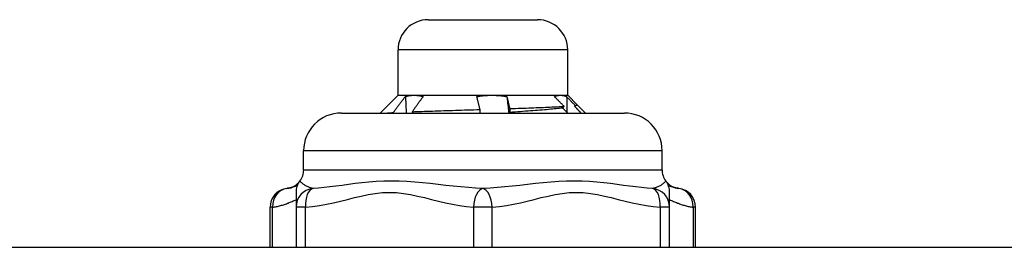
# Model space of a CAD drawing. Header units: inches. Extents: x 4 to 114, y 7 to 59.
# Tile 3 of 98: x 5.861 to 6.888, y 8.093 to 8.331. Entities that reach past the tile are written whole.
import ezdxf

# ---------------------------------------------------------------- set-up
doc = ezdxf.new("R2010")
doc.units = ezdxf.units.IN
doc.header["$MEASUREMENT"] = 0
doc.layers.add('Visible Edges(ANSI)', color=7, linetype='Continuous', lineweight=25)
doc.layers.add('Visible Tangent Edges(ANSI)', color=7, linetype='Continuous', lineweight=25)

msp = doc.modelspace()

# ---------------------------------------------------------------- linework, layer by layer
at = {"layer": 'Visible Edges(ANSI)'}
for p, q in [((6.287, 8.3306), (6.4011, 8.3306)), ((6.2555, 8.2518), (6.2555, 8.2991)), ((6.4326, 8.2518), (6.4326, 8.2991)), ((6.2555, 8.2518), (6.2369, 8.2333)), ((6.2555, 8.2518), (6.2724, 8.2518)), ((6.2724, 8.2518), (6.3533, 8.2518)), ((6.3533, 8.2518), (6.425, 8.2518)), ((6.425, 8.2518), (6.4326, 8.2518)), ((6.4326, 8.2518), (6.4425, 8.242)), ((6.4273, 8.2385), (6.4289, 8.2402)), ((6.4403, 8.2412), (6.4396, 8.2405)), ((6.4425, 8.2418), (6.4423, 8.2416)), ((6.4425, 8.242), (6.4512, 8.2333)), ((6.1964, 8.2333), (6.4917, 8.2333)), ((6.251, 8.2333), (6.2506, 8.2337)), ((6.2704, 8.2347), (6.2717, 8.2333)), ((6.3721, 8.234), (6.3723, 8.2333)), ((6.157, 8.1742), (6.157, 8.1939)), ((6.5311, 8.1742), (6.5311, 8.1939)), ((6.1492, 8.1506), (6.1492, 8.1351)), ((6.5389, 8.1351), (6.5389, 8.1506)), ((6.1221, 8.0933), (6.1221, 8.1351)), ((6.1492, 8.1351), (6.1492, 8.0933)), ((6.5389, 8.0933), (6.5389, 8.1351)), ((6.566, 8.0933), (6.566, 8.1351)), ((4.04, 8.0933), (27.666, 8.0933))]:
    msp.add_line(p, q, dxfattribs=at)
at = {"layer": 'Visible Edges(ANSI)', "flags": 128}
for points in [[(6.2506, 8.2337), (6.2511, 8.2344), (6.2517, 8.2351), (6.2522, 8.2358), (6.2527, 8.2365), (6.2532, 8.2372), (6.2537, 8.2379), (6.2542, 8.2386), (6.2548, 8.2393), (6.2553, 8.24), (6.2558, 8.2407), (6.2563, 8.2414), (6.2568, 8.2421), (6.2574, 8.2428), (6.2579, 8.2435), (6.2584, 8.2442), (6.2589, 8.2449), (6.2595, 8.2456), (6.26, 8.2463), (6.2605, 8.247), (6.2611, 8.2477), (6.2616, 8.2484), (6.2621, 8.2491), (6.2627, 8.2498), (6.2632, 8.2505)], [(6.2632, 8.2505), (6.2636, 8.2506), (6.264, 8.2507), (6.2643, 8.2508), (6.2647, 8.2509), (6.2651, 8.251), (6.2655, 8.2511), (6.2659, 8.2511), (6.2662, 8.2512), (6.2666, 8.2513), (6.267, 8.2514), (6.2674, 8.2514), (6.2678, 8.2515), (6.2682, 8.2515), (6.2685, 8.2516), (6.2689, 8.2516), (6.2693, 8.2517), (6.2697, 8.2517), (6.2701, 8.2518), (6.2705, 8.2518), (6.2708, 8.2518), (6.2712, 8.2518), (6.2716, 8.2518), (6.272, 8.2518), (6.2724, 8.2518)], [(6.2632, 8.2505), (6.2632, 8.2497), (6.2633, 8.249), (6.2633, 8.2483), (6.2633, 8.2476), (6.2634, 8.2469), (6.2634, 8.2462), (6.2635, 8.2454), (6.2635, 8.2447), (6.2635, 8.244), (6.2636, 8.2433), (6.2636, 8.2426), (6.2637, 8.2419), (6.2637, 8.2412), (6.2637, 8.2404), (6.2638, 8.2397), (6.2638, 8.239), (6.2638, 8.2383), (6.2639, 8.2376), (6.2639, 8.2369), (6.264, 8.2362), (6.264, 8.2354), (6.264, 8.2347), (6.2641, 8.234), (6.2641, 8.2333)], [(6.2818, 8.2505), (6.2813, 8.2498), (6.2808, 8.2491), (6.2803, 8.2485), (6.2798, 8.2478), (6.2794, 8.2472), (6.2789, 8.2465), (6.2784, 8.2459), (6.2779, 8.2452), (6.2774, 8.2445), (6.277, 8.2439), (6.2765, 8.2432), (6.276, 8.2426), (6.2755, 8.2419), (6.2751, 8.2412), (6.2746, 8.2406), (6.2741, 8.2399), (6.2737, 8.2393), (6.2732, 8.2386), (6.2727, 8.238), (6.2723, 8.2373), (6.2718, 8.2366), (6.2713, 8.236), (6.2709, 8.2353), (6.2704, 8.2347)], [(6.2724, 8.2518), (6.2728, 8.2518), (6.2732, 8.2518), (6.2736, 8.2518), (6.2739, 8.2518), (6.2743, 8.2518), (6.2747, 8.2518), (6.2751, 8.2517), (6.2755, 8.2517), (6.2759, 8.2516), (6.2763, 8.2516), (6.2767, 8.2515), (6.2771, 8.2515), (6.2775, 8.2514), (6.2779, 8.2514), (6.2782, 8.2513), (6.2786, 8.2512), (6.279, 8.2511), (6.2794, 8.2511), (6.2798, 8.251), (6.2802, 8.2509), (6.2806, 8.2508), (6.281, 8.2507), (6.2814, 8.2506), (6.2818, 8.2505)], [(6.3378, 8.2505), (6.3384, 8.2506), (6.3391, 8.2507), (6.3397, 8.2508), (6.3404, 8.2509), (6.341, 8.251), (6.3417, 8.2511), (6.3423, 8.2511), (6.3429, 8.2512), (6.3436, 8.2513), (6.3442, 8.2514), (6.3449, 8.2514), (6.3455, 8.2515), (6.3462, 8.2515), (6.3468, 8.2516), (6.3475, 8.2516), (6.3481, 8.2517), (6.3488, 8.2517), (6.3494, 8.2518), (6.3501, 8.2518), (6.3507, 8.2518), (6.3513, 8.2518), (6.352, 8.2518), (6.3527, 8.2518), (6.3533, 8.2518)], [(6.3411, 8.237), (6.341, 8.2375), (6.3408, 8.2381), (6.3407, 8.2387), (6.3405, 8.2392), (6.3404, 8.2398), (6.3402, 8.2404), (6.3401, 8.2409), (6.34, 8.2415), (6.3398, 8.242), (6.3397, 8.2426), (6.3395, 8.2432), (6.3394, 8.2437), (6.3393, 8.2443), (6.3391, 8.2448), (6.339, 8.2454), (6.3389, 8.246), (6.3387, 8.2465), (6.3386, 8.2471), (6.3385, 8.2476), (6.3383, 8.2482), (6.3382, 8.2488), (6.3381, 8.2493), (6.3379, 8.2499), (6.3378, 8.2505)], [(6.3533, 8.2518), (6.354, 8.2518), (6.3546, 8.2518), (6.3553, 8.2518), (6.356, 8.2518), (6.3566, 8.2518), (6.3573, 8.2518), (6.3579, 8.2517), (6.3586, 8.2517), (6.3593, 8.2516), (6.3599, 8.2516), (6.3606, 8.2515), (6.3612, 8.2515), (6.3619, 8.2514), (6.3626, 8.2514), (6.3632, 8.2513), (6.3639, 8.2512), (6.3645, 8.2511), (6.3652, 8.2511), (6.3658, 8.251), (6.3665, 8.2509), (6.3672, 8.2508), (6.3678, 8.2507), (6.3685, 8.2506), (6.3691, 8.2505)], [(6.3691, 8.2505), (6.3692, 8.2499), (6.3694, 8.2494), (6.3695, 8.2489), (6.3696, 8.2484), (6.3697, 8.2478), (6.3698, 8.2473), (6.37, 8.2468), (6.3701, 8.2463), (6.3702, 8.2458), (6.3703, 8.2452), (6.3704, 8.2447), (6.3706, 8.2442), (6.3707, 8.2437), (6.3708, 8.2432), (6.3709, 8.2426), (6.3711, 8.2421), (6.3712, 8.2416), (6.3713, 8.2411), (6.3715, 8.2406), (6.3716, 8.24), (6.3717, 8.2395), (6.3719, 8.239), (6.372, 8.2385), (6.3721, 8.2379)], [(6.3691, 8.2505), (6.3692, 8.2497), (6.3693, 8.249), (6.3694, 8.2483), (6.3695, 8.2476), (6.3695, 8.2469), (6.3696, 8.2462), (6.3697, 8.2454), (6.3698, 8.2447), (6.3699, 8.244), (6.3699, 8.2433), (6.37, 8.2426), (6.3701, 8.2419), (6.3702, 8.2412), (6.3703, 8.2404), (6.3704, 8.2397), (6.3704, 8.239), (6.3705, 8.2383), (6.3706, 8.2376), (6.3707, 8.2369), (6.3708, 8.2362), (6.3708, 8.2354), (6.3709, 8.2347), (6.371, 8.234), (6.3711, 8.2333)], [(6.4187, 8.2505), (6.4189, 8.2506), (6.4192, 8.2507), (6.4194, 8.2508), (6.4197, 8.2509), (6.42, 8.251), (6.4202, 8.2511), (6.4205, 8.2511), (6.4207, 8.2512), (6.421, 8.2513), (6.4213, 8.2514), (6.4215, 8.2514), (6.4218, 8.2515), (6.4221, 8.2515), (6.4223, 8.2516), (6.4226, 8.2516), (6.4228, 8.2517), (6.4231, 8.2517), (6.4234, 8.2518), (6.4236, 8.2518), (6.4239, 8.2518), (6.4242, 8.2518), (6.4244, 8.2518), (6.4247, 8.2518), (6.425, 8.2518)], [(6.4289, 8.2402), (6.4284, 8.2407), (6.428, 8.2411), (6.4276, 8.2415), (6.4272, 8.2419), (6.4267, 8.2424), (6.4263, 8.2428), (6.4259, 8.2432), (6.4254, 8.2436), (6.425, 8.2441), (6.4246, 8.2445), (6.4242, 8.2449), (6.4237, 8.2453), (6.4233, 8.2458), (6.4229, 8.2462), (6.4225, 8.2466), (6.422, 8.247), (6.4216, 8.2475), (6.4212, 8.2479), (6.4208, 8.2483), (6.4204, 8.2488), (6.4199, 8.2492), (6.4195, 8.2496), (6.4191, 8.25), (6.4187, 8.2505)], [(6.425, 8.2518), (6.4252, 8.2518), (6.4255, 8.2518), (6.4258, 8.2518), (6.4261, 8.2518), (6.4263, 8.2518), (6.4266, 8.2518), (6.4269, 8.2517), (6.4271, 8.2517), (6.4274, 8.2516), (6.4277, 8.2516), (6.4279, 8.2515), (6.4282, 8.2515), (6.4285, 8.2514), (6.4287, 8.2514), (6.429, 8.2513), (6.4293, 8.2512), (6.4296, 8.2511), (6.4298, 8.2511), (6.4301, 8.251), (6.4304, 8.2509), (6.4306, 8.2508), (6.4309, 8.2507), (6.4311, 8.2506), (6.4314, 8.2505)], [(6.4314, 8.2505), (6.4314, 8.2498), (6.4315, 8.2491), (6.4315, 8.2484), (6.4315, 8.2477), (6.4315, 8.247), (6.4315, 8.2464), (6.4315, 8.2457), (6.4316, 8.245), (6.4316, 8.2443), (6.4316, 8.2436), (6.4316, 8.2429), (6.4316, 8.2423), (6.4317, 8.2416), (6.4317, 8.2409), (6.4317, 8.2402), (6.4317, 8.2395), (6.4317, 8.2388), (6.4318, 8.2382), (6.4318, 8.2375), (6.4318, 8.2368), (6.4318, 8.2361), (6.4318, 8.2354), (6.4318, 8.2347), (6.4319, 8.2341)], [(6.4314, 8.2505), (6.4318, 8.2501), (6.4321, 8.2497), (6.4325, 8.2493), (6.4329, 8.2489), (6.4333, 8.2485), (6.4336, 8.2481), (6.434, 8.2478), (6.4344, 8.2474), (6.4347, 8.247), (6.4351, 8.2466), (6.4355, 8.2462), (6.4358, 8.2458), (6.4362, 8.2455), (6.4366, 8.2451), (6.4369, 8.2447), (6.4373, 8.2443), (6.4377, 8.2439), (6.438, 8.2435), (6.4384, 8.2432), (6.4388, 8.2428), (6.4392, 8.2424), (6.4395, 8.242), (6.4399, 8.2416), (6.4403, 8.2412)], [(6.3721, 8.2379), (6.3751, 8.238), (6.378, 8.2381), (6.3808, 8.2382), (6.3837, 8.2383), (6.3865, 8.2384), (6.3892, 8.2385), (6.3919, 8.2386), (6.3946, 8.2387), (6.3972, 8.2388), (6.3997, 8.2389), (6.4022, 8.239), (6.4047, 8.2391), (6.4071, 8.2392), (6.4094, 8.2393), (6.4117, 8.2394), (6.4139, 8.2395), (6.416, 8.2396), (6.4181, 8.2397), (6.4201, 8.2398), (6.422, 8.2399), (6.4238, 8.24), (6.4256, 8.24), (6.4273, 8.2401), (6.4289, 8.2402)], [(6.4423, 8.2416), (6.4422, 8.2416), (6.4422, 8.2415), (6.4421, 8.2415), (6.442, 8.2414), (6.442, 8.2414), (6.4419, 8.2413), (6.4418, 8.2413), (6.4417, 8.2412), (6.4416, 8.2412), (6.4415, 8.2411), (6.4414, 8.2411), (6.4413, 8.241), (6.4412, 8.241), (6.4411, 8.2409), (6.441, 8.2409), (6.4408, 8.2408), (6.4407, 8.2408), (6.4405, 8.2408), (6.4404, 8.2407), (6.4402, 8.2407), (6.4401, 8.2406), (6.4399, 8.2406), (6.4398, 8.2405), (6.4396, 8.2405)], [(6.4396, 8.2405), (6.4399, 8.2402), (6.4402, 8.2399), (6.4404, 8.2396), (6.4407, 8.2393), (6.441, 8.239), (6.4413, 8.2387), (6.4416, 8.2384), (6.4419, 8.2381), (6.4422, 8.2378), (6.4425, 8.2375), (6.4427, 8.2372), (6.443, 8.2369), (6.4433, 8.2366), (6.4436, 8.2363), (6.4439, 8.236), (6.4442, 8.2357), (6.4445, 8.2354), (6.4448, 8.2351), (6.4451, 8.2348), (6.4453, 8.2345), (6.4456, 8.2342), (6.4459, 8.2339), (6.4462, 8.2336), (6.4465, 8.2333)], [(6.4403, 8.2412), (6.4405, 8.2413), (6.4407, 8.2413), (6.4409, 8.2413), (6.441, 8.2414), (6.4412, 8.2414), (6.4414, 8.2414), (6.4415, 8.2415), (6.4417, 8.2415), (6.4418, 8.2415), (6.4419, 8.2415), (6.442, 8.2416), (6.4421, 8.2416), (6.4422, 8.2416), (6.4423, 8.2417), (6.4423, 8.2417), (6.4424, 8.2417), (6.4424, 8.2418), (6.4425, 8.2418), (6.4425, 8.2418), (6.4425, 8.2419), (6.4425, 8.2419), (6.4425, 8.2419), (6.4425, 8.242), (6.4425, 8.242)], [(6.2439, 8.2333), (6.2441, 8.2333), (6.2444, 8.2333), (6.2446, 8.2333), (6.2449, 8.2334), (6.2451, 8.2334), (6.2454, 8.2334), (6.2456, 8.2334), (6.2459, 8.2334), (6.2462, 8.2335), (6.2465, 8.2335), (6.2467, 8.2335), (6.247, 8.2335), (6.2473, 8.2335), (6.2476, 8.2336), (6.2479, 8.2336), (6.2482, 8.2336), (6.2485, 8.2336), (6.2488, 8.2336), (6.2491, 8.2336), (6.2494, 8.2337), (6.2497, 8.2337), (6.25, 8.2337), (6.2503, 8.2337), (6.2506, 8.2337)], [(6.2704, 8.2347), (6.2728, 8.2348), (6.2753, 8.2349), (6.2779, 8.235), (6.2805, 8.235), (6.2831, 8.2351), (6.2858, 8.2352), (6.2886, 8.2353), (6.2914, 8.2354), (6.2943, 8.2355), (6.2972, 8.2356), (6.3002, 8.2357), (6.3032, 8.2358), (6.3062, 8.2359), (6.3093, 8.236), (6.3124, 8.2361), (6.3155, 8.2362), (6.3186, 8.2363), (6.3218, 8.2364), (6.325, 8.2365), (6.3282, 8.2366), (6.3314, 8.2367), (6.3346, 8.2368), (6.3379, 8.2369), (6.3411, 8.237)], [(6.3411, 8.2333), (6.3411, 8.2334), (6.3411, 8.2336), (6.3411, 8.2338), (6.3411, 8.2339), (6.3411, 8.2341), (6.3411, 8.2342), (6.3411, 8.2344), (6.3411, 8.2345), (6.3411, 8.2347), (6.3411, 8.2348), (6.3411, 8.235), (6.3411, 8.2351), (6.3411, 8.2353), (6.3411, 8.2354), (6.3411, 8.2356), (6.3411, 8.2358), (6.3411, 8.2359), (6.3411, 8.2361), (6.3411, 8.2362), (6.3411, 8.2364), (6.3411, 8.2365), (6.3411, 8.2367), (6.3411, 8.2368), (6.3411, 8.237)], [(6.4273, 8.2385), (6.4257, 8.2383), (6.424, 8.2381), (6.4223, 8.2379), (6.4205, 8.2377), (6.4186, 8.2375), (6.4166, 8.2374), (6.4146, 8.2372), (6.4125, 8.237), (6.4104, 8.2368), (6.4082, 8.2366), (6.4059, 8.2364), (6.4036, 8.2362), (6.4012, 8.236), (6.3988, 8.2358), (6.3963, 8.2357), (6.3937, 8.2355), (6.3912, 8.2353), (6.3886, 8.2351), (6.3859, 8.2349), (6.3832, 8.2347), (6.3805, 8.2345), (6.3777, 8.2343), (6.3749, 8.2342), (6.3721, 8.234)], [(6.3721, 8.2379), (6.3721, 8.2378), (6.3721, 8.2376), (6.3721, 8.2374), (6.3721, 8.2373), (6.3721, 8.2371), (6.3721, 8.237), (6.3721, 8.2368), (6.3721, 8.2366), (6.3721, 8.2365), (6.3721, 8.2363), (6.3721, 8.2361), (6.3721, 8.236), (6.3721, 8.2358), (6.3721, 8.2356), (6.3721, 8.2355), (6.3721, 8.2353), (6.3721, 8.2351), (6.3721, 8.235), (6.3721, 8.2348), (6.3721, 8.2346), (6.3721, 8.2345), (6.3721, 8.2343), (6.3721, 8.2341), (6.3721, 8.234)], [(6.4326, 8.2333), (6.4324, 8.2335), (6.4322, 8.2337), (6.432, 8.2339), (6.4318, 8.2342), (6.4315, 8.2344), (6.4313, 8.2346), (6.4311, 8.2348), (6.4309, 8.235), (6.4307, 8.2352), (6.4304, 8.2355), (6.4302, 8.2357), (6.43, 8.2359), (6.4298, 8.2361), (6.4295, 8.2363), (6.4293, 8.2365), (6.4291, 8.2367), (6.4289, 8.237), (6.4287, 8.2372), (6.4284, 8.2374), (6.4282, 8.2376), (6.428, 8.2378), (6.4278, 8.238), (6.4276, 8.2383), (6.4273, 8.2385)]]:
    msp.add_lwpolyline(points, dxfattribs=at)
at = {"layer": 'Visible Edges(ANSI)'}
for centre, radius, start, end in [((6.287, 8.2991), 0.0315, 90, 180), ((6.4011, 8.2991), 0.0315, 0, 90), ((6.1964, 8.1939), 0.0394, 90, 180), ((6.4917, 8.1939), 0.0394, 0, 90), ((6.1374, 8.1742), 0.0197, 323.1301, 0), ((6.5507, 8.1742), 0.0197, 180, 216.8699), ((6.1374, 8.1742), 0.0197, 276.4066, 323.1301), ((6.1688, 8.1506), 0.0197, 143.1301, 180), ((6.5192, 8.1506), 0.0197, 0, 36.8699), ((6.5507, 8.1742), 0.0197, 216.8699, 263.5934), ((6.1417, 8.1351), 0.0197, 96.4066, 180), ((6.5463, 8.1351), 0.0197, 0, 83.5934)]:
    msp.add_arc(centre, radius, start, end, dxfattribs=at)
at = {"layer": 'Visible Tangent Edges(ANSI)'}
for p, q in [((6.4326, 8.2991), (6.2555, 8.2991)), ((6.5311, 8.1939), (6.157, 8.1939)), ((6.157, 8.1742), (6.5311, 8.1742)), ((6.1247, 8.1351), (6.1221, 8.1351)), ((6.1247, 8.0933), (6.1247, 8.1351)), ((6.159, 8.1351), (6.1492, 8.1351)), ((6.159, 8.0933), (6.159, 8.1351)), ((6.3342, 8.1351), (6.3342, 8.0933)), ((6.3539, 8.1351), (6.3342, 8.1351)), ((6.3539, 8.0933), (6.3539, 8.1351)), ((6.5291, 8.1351), (6.5291, 8.0933)), ((6.5389, 8.1351), (6.5291, 8.1351)), ((6.5634, 8.1351), (6.5634, 8.0933)), ((6.566, 8.1351), (6.5634, 8.1351))]:
    msp.add_line(p, q, dxfattribs=at)
at = {"layer": 'Visible Tangent Edges(ANSI)', "flags": 128}
for points in [[(6.1503, 8.1573), (6.1498, 8.1572), (6.1493, 8.157), (6.1488, 8.1569), (6.1483, 8.1567), (6.1478, 8.1566), (6.1473, 8.1564), (6.1469, 8.1563), (6.1464, 8.1562), (6.1459, 8.156), (6.1455, 8.1559), (6.145, 8.1558), (6.1446, 8.1557), (6.1441, 8.1555), (6.1437, 8.1554), (6.1432, 8.1553), (6.1428, 8.1552), (6.1424, 8.1551), (6.142, 8.1551), (6.1416, 8.155), (6.1411, 8.1549), (6.1407, 8.1548), (6.1403, 8.1548), (6.1399, 8.1547), (6.1395, 8.1547)], [(6.1669, 8.1547), (6.166, 8.1548), (6.1651, 8.155), (6.1642, 8.1553), (6.1633, 8.1555), (6.1624, 8.1559), (6.1616, 8.1562), (6.1608, 8.1566), (6.16, 8.157), (6.1592, 8.1574), (6.1585, 8.1579), (6.1578, 8.1583), (6.1572, 8.1588), (6.1565, 8.1592), (6.156, 8.1597), (6.1555, 8.1601), (6.155, 8.1605), (6.1545, 8.1609), (6.1542, 8.1613), (6.1539, 8.1616), (6.1536, 8.1619), (6.1534, 8.1621), (6.1532, 8.1623), (6.1531, 8.1624), (6.1531, 8.1624)], [(6.344, 8.1547), (6.3365, 8.155), (6.3289, 8.1555), (6.3211, 8.1562), (6.3132, 8.157), (6.3053, 8.1579), (6.2973, 8.1588), (6.2892, 8.1597), (6.2811, 8.1605), (6.273, 8.1613), (6.2648, 8.1619), (6.2567, 8.1623), (6.2486, 8.1624), (6.2406, 8.1623), (6.2327, 8.1619), (6.2252, 8.1613), (6.2178, 8.1605), (6.2107, 8.1597), (6.2039, 8.1588), (6.1972, 8.1579), (6.1908, 8.157), (6.1845, 8.1562), (6.1785, 8.1555), (6.1726, 8.155), (6.1669, 8.1547)], [(6.5211, 8.1547), (6.5155, 8.155), (6.5096, 8.1555), (6.5036, 8.1562), (6.4973, 8.157), (6.4909, 8.1579), (6.4842, 8.1588), (6.4773, 8.1597), (6.4702, 8.1605), (6.4629, 8.1613), (6.4553, 8.1619), (6.4475, 8.1623), (6.4395, 8.1624), (6.4314, 8.1623), (6.4232, 8.1619), (6.415, 8.1613), (6.4069, 8.1605), (6.3988, 8.1597), (6.3907, 8.1588), (6.3827, 8.1579), (6.3748, 8.157), (6.367, 8.1562), (6.3592, 8.1555), (6.3516, 8.155), (6.344, 8.1547)], [(6.535, 8.1624), (6.535, 8.1624), (6.5349, 8.1623), (6.5347, 8.1621), (6.5345, 8.1619), (6.5342, 8.1616), (6.5339, 8.1613), (6.5335, 8.1609), (6.5331, 8.1605), (6.5326, 8.1601), (6.5321, 8.1597), (6.5315, 8.1592), (6.5309, 8.1588), (6.5303, 8.1583), (6.5296, 8.1579), (6.5289, 8.1574), (6.5281, 8.157), (6.5273, 8.1566), (6.5265, 8.1562), (6.5257, 8.1559), (6.5248, 8.1555), (6.5239, 8.1553), (6.523, 8.155), (6.5221, 8.1548), (6.5211, 8.1547)], [(6.5485, 8.1547), (6.5481, 8.1547), (6.5478, 8.1548), (6.5474, 8.1548), (6.547, 8.1549), (6.5465, 8.155), (6.5461, 8.1551), (6.5457, 8.1551), (6.5453, 8.1552), (6.5449, 8.1553), (6.5444, 8.1554), (6.544, 8.1555), (6.5435, 8.1557), (6.5431, 8.1558), (6.5426, 8.1559), (6.5422, 8.156), (6.5417, 8.1562), (6.5412, 8.1563), (6.5408, 8.1564), (6.5403, 8.1566), (6.5398, 8.1567), (6.5393, 8.1569), (6.5388, 8.157), (6.5383, 8.1572), (6.5377, 8.1573)], [(6.159, 8.1351), (6.1664, 8.1358), (6.1737, 8.1368), (6.181, 8.1382), (6.1883, 8.1398), (6.1956, 8.1415), (6.2028, 8.1433), (6.21, 8.1451), (6.2172, 8.1468), (6.2245, 8.1483), (6.2318, 8.1495), (6.2392, 8.1503), (6.2466, 8.1506), (6.254, 8.1503), (6.2613, 8.1495), (6.2686, 8.1483), (6.2759, 8.1468), (6.2832, 8.1451), (6.2904, 8.1433), (6.2976, 8.1415), (6.3049, 8.1398), (6.3122, 8.1382), (6.3195, 8.1368), (6.3268, 8.1358), (6.3342, 8.1351)], [(6.3539, 8.1351), (6.3613, 8.1358), (6.3686, 8.1368), (6.3759, 8.1382), (6.3832, 8.1398), (6.3904, 8.1415), (6.3976, 8.1433), (6.4049, 8.1451), (6.4121, 8.1468), (6.4194, 8.1483), (6.4267, 8.1495), (6.4341, 8.1503), (6.4415, 8.1506), (6.4488, 8.1503), (6.4562, 8.1495), (6.4635, 8.1483), (6.4708, 8.1468), (6.478, 8.1451), (6.4853, 8.1433), (6.4925, 8.1415), (6.4998, 8.1398), (6.5071, 8.1382), (6.5144, 8.1368), (6.5217, 8.1358), (6.5291, 8.1351)], [(6.1247, 8.1351), (6.1257, 8.1352), (6.1268, 8.1354), (6.1278, 8.1356), (6.1288, 8.1358), (6.1298, 8.136), (6.1309, 8.1362), (6.1319, 8.1365), (6.1329, 8.1368), (6.1339, 8.1371), (6.135, 8.1374), (6.136, 8.1377), (6.137, 8.1381), (6.138, 8.1384), (6.139, 8.1388), (6.1401, 8.1392), (6.1411, 8.1395), (6.1421, 8.14), (6.1431, 8.1404), (6.1441, 8.1408), (6.1451, 8.1412), (6.1461, 8.1416), (6.1471, 8.1421), (6.1482, 8.1425), (6.1492, 8.1429)], [(6.5389, 8.143), (6.5399, 8.1425), (6.5409, 8.1421), (6.542, 8.1416), (6.543, 8.1412), (6.544, 8.1408), (6.545, 8.1404), (6.546, 8.1399), (6.547, 8.1395), (6.548, 8.1392), (6.5491, 8.1388), (6.5501, 8.1384), (6.5511, 8.138), (6.5521, 8.1377), (6.5531, 8.1374), (6.5542, 8.1371), (6.5552, 8.1368), (6.5562, 8.1365), (6.5572, 8.1362), (6.5583, 8.136), (6.5593, 8.1358), (6.5603, 8.1356), (6.5613, 8.1354), (6.5624, 8.1352), (6.5634, 8.1351)]]:
    msp.add_lwpolyline(points, dxfattribs=at)
at = {"layer": 'Visible Tangent Edges(ANSI)'}
for centre, major_axis, ratio, start_param, end_param in [((6.1417, 8.1351), (-0.0022, 0.0196), 0.864664, 0, 1.474012), ((6.1688, 8.1351), (-0.0197, 0), 0.998428, 4.809173, 6.283185), ((6.1688, 8.1351), (-0.0013, 0.0196), 0.499214, 0.064433, 1.538445), ((6.344, 8.1351), (0.0013, 0.0196), 0.499214, 0.129136, 1.603148), ((6.344, 8.1351), (-0.0013, 0.0196), 0.499214, 4.680038, 6.15405), ((6.5192, 8.1351), (0.0197, 0), 0.998428, 0, 1.474012), ((6.5192, 8.1351), (0.0013, 0.0196), 0.499214, 4.74474, 6.218752), ((6.5463, 8.1351), (0.0022, 0.0196), 0.864664, 4.809173, 6.283185)]:
    msp.add_ellipse(centre, major_axis=major_axis, ratio=ratio, start_param=start_param, end_param=end_param, dxfattribs=at)

doc.saveas('drawing.dxf')
